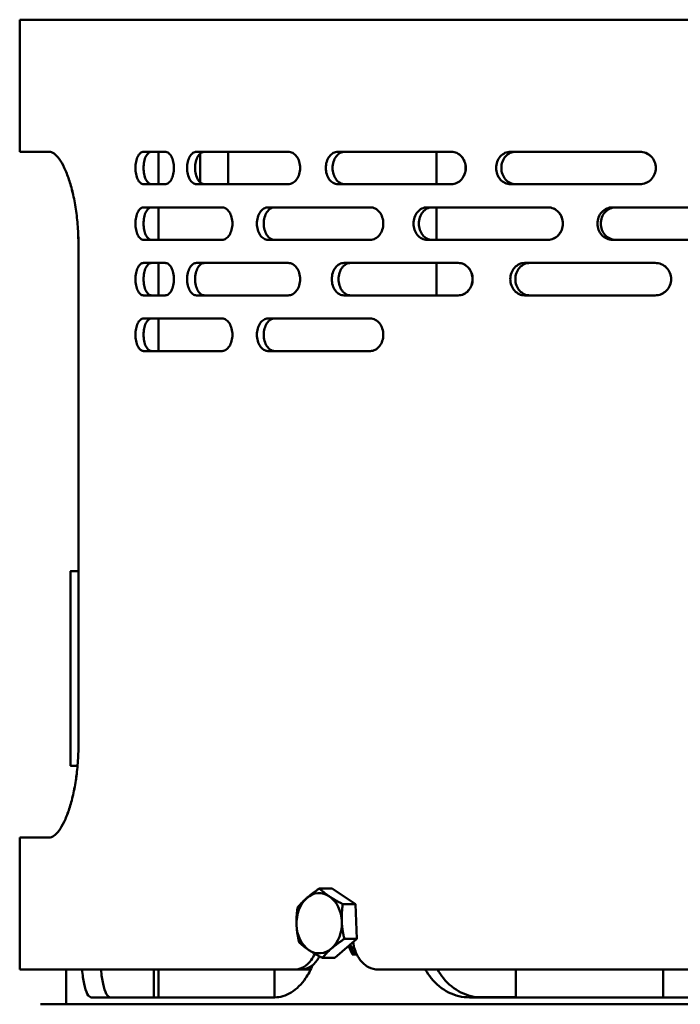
# Model space of a CAD drawing. Header units: millimetres. Extents: x -738 to 4658, y -1499 to 1602.
# Tile 13 of 24: x 2355 to 2498, y 468 to 681. Entities that reach past the tile are written whole.
import ezdxf

# ---------------------------------------------------------------- set-up
doc = ezdxf.new("R2010")
doc.units = ezdxf.units.MM
doc.layers.add('Видимый контур (ГОСТ)', color=7, linetype='Continuous', lineweight=50)

msp = doc.modelspace()

# ---------------------------------------------------------------- linework, layer by layer
at = {"layer": 'Видимый контур (ГОСТ)'}
for p, q in [((2754.33, 680.86), (2355.33, 680.86)), ((2355.33, 652.36), (2355.33, 680.86)), ((2361.7, 652.36), (2355.33, 652.36)), ((2386.74, 652.36), (2382.06, 652.36)), ((2385.33, 645.36), (2385.33, 652.36)), ((2413.3, 652.36), (2393.52, 652.36)), ((2394.33, 645.86), (2394.33, 651.86)), ((2400.33, 651.86), (2400.33, 645.86)), ((2448.56, 652.36), (2424.06, 652.36)), ((2445.33, 652.36), (2445.33, 645.36)), ((2489.26, 652.36), (2461.31, 652.36)), ((2382.06, 645.36), (2386.74, 645.36)), ((2393.52, 645.36), (2413.3, 645.36)), ((2424.06, 645.36), (2448.56, 645.36)), ((2461.31, 645.36), (2489.26, 645.36)), ((2399.03, 640.36), (2382.06, 640.36)), ((2385.33, 633.36), (2385.33, 640.36)), ((2431.05, 640.36), (2408.93, 640.36)), ((2469.42, 640.36), (2443.28, 640.36)), ((2445.33, 640.36), (2445.33, 633.36)), ((2512.16, 640.36), (2483.34, 640.36)), ((2382.06, 633.36), (2399.03, 633.36)), ((2408.93, 633.36), (2431.05, 633.36)), ((2443.28, 633.36), (2469.42, 633.36)), ((2483.34, 633.36), (2512.16, 633.36)), ((2368.01, 632.36), (2368.01, 524.36)), ((2368.01, 561.86), (2368.01, 632.36)), ((2386.74, 628.36), (2382.06, 628.36)), ((2385.33, 621.36), (2385.33, 628.36)), ((2413.3, 628.36), (2393.52, 628.36)), ((2450.04, 628.36), (2425.38, 628.36)), ((2445.33, 628.36), (2445.33, 621.36)), ((2492.56, 628.36), (2464.4, 628.36)), ((2382.06, 621.36), (2386.74, 621.36)), ((2393.52, 621.36), (2413.3, 621.36)), ((2425.38, 621.36), (2450.04, 621.36)), ((2464.4, 621.36), (2492.56, 621.36)), ((2399.03, 616.36), (2382.06, 616.36)), ((2385.33, 609.36), (2385.33, 616.36)), ((2431.05, 616.36), (2408.93, 616.36)), ((2382.06, 609.36), (2399.03, 609.36)), ((2408.93, 609.36), (2431.05, 609.36)), ((2366.33, 561.86), (2366.33, 519.86)), ((2368.01, 561.86), (2366.33, 561.86)), ((2367.82, 519.86), (2366.33, 519.86)), ((2355.33, 504.36), (2361.7, 504.36)), ((2355.33, 475.86), (2355.33, 504.36)), ((2422.78, 493.36), (2420.06, 493.36)), ((2422.78, 493.36), (2427.82, 489.98)), ((2427.82, 489.98), (2425.11, 489.98)), ((2427.82, 489.98), (2428.14, 482.48)), ((2428.14, 482.48), (2423.41, 478.37)), ((2428.14, 482.48), (2425.43, 482.48)), ((2423.41, 478.37), (2420.7, 478.37)), ((2427.16, 479.11), (2428.13, 479.11)), ((2414.69, 475.86), (2355.33, 475.86)), ((2365.33, 468.36), (2365.33, 475.86)), ((2384.33, 470.86), (2384.33, 475.86)), ((2385.33, 469.86), (2385.33, 475.86)), ((2410.33, 475.86), (2410.33, 469.86)), ((2416.01, 475.86), (2414.69, 475.86)), ((2418.17, 475.86), (2416.01, 475.86)), ((2748.86, 475.86), (2432.76, 475.86)), ((2462.45, 475.86), (2462.45, 469.86)), ((2494.25, 475.86), (2494.25, 469.86)), ((2370.83, 469.86), (2410.41, 469.86)), ((2384.33, 470.86), (2384.33, 469.86)), ((2452.46, 469.86), (2555.13, 469.86)), ((2462.45, 469.89), (2454.42, 469.89)), ((2749.83, 468.36), (2359.83, 468.36))]:
    msp.add_line(p, q, dxfattribs=at)
for centre, radius, start, end in [((2397.33, 651.86), 3, 177.6891, 180), ((2397.33, 651.86), 3, 0, 9.5941), ((2397.33, 645.86), 3, 180, 182.3109), ((2397.33, 645.86), 3, 350.4059, 0), ((2366.33, 561.86), 0.00002, 90, 171.3085), ((2366.33, 519.86), 0.00002, 188.6915, 270)]:
    msp.add_arc(centre, radius, start, end, dxfattribs=at)
for centre, major_axis, ratio, start_param, end_param in [((2420, 485.86), (0, -6.5), 0.752726, 3.721576, 4.768773), ((2420, 485.86), (0, 6.5), 0.752726, 5.815971, 6.863169), ((2420, 485.86), (0, 6.5), 0.752726, 4.768773, 5.815971), ((2420, 485.86), (0, -6.5), 0.752726, 4.768773, 5.815971), ((2420, 485.86), (0, 6.5), 0.752726, 3.721576, 4.768773), ((2420, 485.86), (0, -6.5), 0.752726, 5.815971, 6.863169), ((2554.83, 472.36), (160.01, -324.38), 0.312994, 4.533032, 4.538642), ((2430.07, 485.86), (0, -6.5), 0.752726, 5.512529, 5.778851)]:
    msp.add_ellipse(centre, major_axis=major_axis, ratio=ratio, start_param=start_param, end_param=end_param, dxfattribs=at)
for points, knots in [([(2368.01, 632.36), (2368.01, 633.62), (2367.96, 634.92), (2367.77, 637.49), (2367.63, 638.76), (2367.27, 641.2), (2367.04, 642.37), (2366.53, 644.52), (2366.25, 645.51), (2365.65, 647.29), (2365.32, 648.14), (2364.61, 649.64), (2364.23, 650.29), (2363.48, 651.33), (2363.11, 651.72), (2362.37, 652.24), (2362.02, 652.36), (2361.69, 652.36)], [0, 0, 0, 0, 0.376864, 0.376864, 0.753728, 0.753728, 1.130593, 1.130593, 1.507457, 1.507457, 1.901732, 1.901732, 2.296007, 2.296007, 2.690282, 2.690282, 3.084558, 3.084558, 3.084558, 3.084558]), ([(2361.7, 652.36), (2362.03, 652.36), (2362.38, 652.24), (2363.11, 651.72), (2363.49, 651.33), (2364.24, 650.29), (2364.61, 649.64), (2365.32, 648.14), (2365.66, 647.29), (2366.26, 645.51), (2366.54, 644.52), (2367.05, 642.37), (2367.27, 641.2), (2367.64, 638.76), (2367.78, 637.49), (2367.97, 634.92), (2368.01, 633.62), (2368.01, 632.36)], [3.048127, 3.048127, 3.048127, 3.048127, 3.442403, 3.442403, 3.836678, 3.836678, 4.230953, 4.230953, 4.625228, 4.625228, 5.002092, 5.002092, 5.378957, 5.378957, 5.755821, 5.755821, 6.132685, 6.132685, 6.132685, 6.132685]), ([(2382.06, 645.36), (2381.84, 645.36), (2381.61, 645.45), (2381.18, 645.81), (2380.99, 646.08), (2380.68, 646.7), (2380.55, 647.09), (2380.38, 647.96), (2380.34, 648.43), (2380.34, 649.3), (2380.38, 649.77), (2380.55, 650.64), (2380.68, 651.03), (2380.99, 651.65), (2381.18, 651.92), (2381.61, 652.28), (2381.84, 652.36), (2382.06, 652.36)], [-1.582119, -1.582119, -1.582119, -1.582119, -1.450276, -1.450276, -1.318432, -1.318432, -1.186589, -1.186589, -1.054746, -1.054746, -0.922903, -0.922903, -0.791059, -0.791059, -0.659216, -0.659216, -0.527373, -0.527373, -0.527373, -0.527373]), ([(2383.79, 652.36), (2383.57, 652.36), (2383.34, 652.28), (2382.91, 651.92), (2382.72, 651.65), (2382.42, 651.03), (2382.28, 650.64), (2382.11, 649.77), (2382.07, 649.3), (2382.07, 648.43), (2382.11, 647.96), (2382.28, 647.09), (2382.42, 646.7), (2382.72, 646.08), (2382.91, 645.81), (2383.34, 645.45), (2383.57, 645.36), (2383.79, 645.36)], [0.527373, 0.527373, 0.527373, 0.527373, 0.659217, 0.659217, 0.79106, 0.79106, 0.922903, 0.922903, 1.054746, 1.054746, 1.18659, 1.18659, 1.318433, 1.318433, 1.450276, 1.450276, 1.58212, 1.58212, 1.58212, 1.58212]), ([(2386.74, 652.36), (2386.97, 652.36), (2387.23, 652.28), (2387.7, 651.92), (2387.91, 651.65), (2388.25, 651.03), (2388.4, 650.64), (2388.6, 649.77), (2388.65, 649.3), (2388.65, 648.86), (2388.65, 648.43), (2388.6, 647.96), (2388.4, 647.09), (2388.25, 646.7), (2387.91, 646.08), (2387.7, 645.81), (2387.23, 645.45), (2386.97, 645.36), (2386.74, 645.36)], [-0.527731, -0.527731, -0.527731, -0.527731, -0.395755, -0.395755, -0.263778, -0.263778, -0.131889, -0.131889, 0, 0, 0, 0.13184, 0.13184, 0.263681, 0.263681, 0.395706, 0.395706, 0.527731, 0.527731, 0.527731, 0.527731]), ([(2393.52, 645.36), (2393.26, 645.36), (2392.98, 645.45), (2392.48, 645.81), (2392.25, 646.08), (2391.89, 646.7), (2391.73, 647.09), (2391.53, 647.96), (2391.48, 648.42), (2391.48, 649.3), (2391.53, 649.77), (2391.73, 650.63), (2391.89, 651.03), (2392.25, 651.65), (2392.48, 651.92), (2392.98, 652.28), (2393.26, 652.36), (2393.52, 652.36)], [0.52906, 0.52906, 0.52906, 0.52906, 0.661422, 0.661422, 0.793784, 0.793784, 0.92574, 0.92574, 1.057696, 1.057696, 1.189491, 1.189491, 1.321286, 1.321286, 1.453809, 1.453809, 1.586332, 1.586332, 1.586332, 1.586332]), ([(2395.26, 652.36), (2395, 652.36), (2394.73, 652.28), (2394.22, 651.92), (2393.99, 651.65), (2393.63, 651.03), (2393.47, 650.63), (2393.27, 649.77), (2393.21, 649.3), (2393.21, 648.42), (2393.27, 647.96), (2393.47, 647.09), (2393.63, 646.7), (2393.99, 646.08), (2394.22, 645.81), (2394.73, 645.45), (2395, 645.36), (2395.26, 645.36)], [-1.586419, -1.586419, -1.586419, -1.586419, -1.453882, -1.453882, -1.321346, -1.321346, -1.189551, -1.189551, -1.057757, -1.057757, -0.925799, -0.925799, -0.793841, -0.793841, -0.661468, -0.661468, -0.529095, -0.529095, -0.529095, -0.529095]), ([(2413.3, 652.36), (2413.62, 652.36), (2413.96, 652.28), (2414.6, 651.92), (2414.89, 651.65), (2415.35, 651.03), (2415.55, 650.64), (2415.82, 649.78), (2415.88, 649.31), (2415.88, 648.86), (2415.88, 648.43), (2415.82, 647.96), (2415.56, 647.1), (2415.36, 646.71), (2414.9, 646.09), (2414.61, 645.81), (2413.97, 645.45), (2413.62, 645.36), (2413.3, 645.36)], [1.608878, 1.608878, 1.608878, 1.608878, 1.744486, 1.744486, 1.880094, 1.880094, 2.013011, 2.013011, 2.145929, 2.145929, 2.145929, 2.277573, 2.277573, 2.409217, 2.409217, 2.546096, 2.546096, 2.682975, 2.682975, 2.682975, 2.682975]), ([(2424.06, 645.36), (2423.73, 645.36), (2423.37, 645.45), (2422.72, 645.81), (2422.43, 646.08), (2421.96, 646.7), (2421.76, 647.1), (2421.49, 647.96), (2421.43, 648.43), (2421.43, 649.3), (2421.49, 649.77), (2421.76, 650.64), (2421.96, 651.03), (2422.43, 651.65), (2422.72, 651.92), (2423.37, 652.28), (2423.73, 652.36), (2424.06, 652.36)], [0.52906, 0.52906, 0.52906, 0.52906, 0.661582, 0.661582, 0.794105, 0.794105, 0.9259, 0.9259, 1.057696, 1.057696, 1.189651, 1.189651, 1.321607, 1.321607, 1.453969, 1.453969, 1.586332, 1.586332, 1.586332, 1.586332]), ([(2425.53, 652.36), (2425.2, 652.36), (2424.84, 652.28), (2424.19, 651.92), (2423.9, 651.65), (2423.43, 651.03), (2423.23, 650.64), (2422.96, 649.77), (2422.89, 649.3), (2422.89, 648.43), (2422.96, 647.96), (2423.23, 647.1), (2423.43, 646.7), (2423.89, 646.08), (2424.19, 645.81), (2424.84, 645.45), (2425.2, 645.36), (2425.53, 645.36)], [-1.586419, -1.586419, -1.586419, -1.586419, -1.454046, -1.454046, -1.321673, -1.321673, -1.189715, -1.189715, -1.057757, -1.057757, -0.925962, -0.925962, -0.794168, -0.794168, -0.661631, -0.661631, -0.529095, -0.529095, -0.529095, -0.529095]), ([(2448.54, 645.36), (2448.93, 645.36), (2449.34, 645.45), (2450.11, 645.81), (2450.46, 646.09), (2451, 646.71), (2451.24, 647.1), (2451.55, 647.96), (2451.63, 648.43), (2451.63, 648.86), (2451.63, 649.31), (2451.55, 649.78), (2451.23, 650.64), (2450.99, 651.03), (2450.44, 651.65), (2450.09, 651.92), (2449.33, 652.28), (2448.92, 652.36), (2448.54, 652.36)], [1.608882, 1.608882, 1.608882, 1.608882, 1.745761, 1.745761, 1.882641, 1.882641, 2.014285, 2.014285, 2.145929, 2.145929, 2.145929, 2.278846, 2.278846, 2.411764, 2.411764, 2.547371, 2.547371, 2.682979, 2.682979, 2.682979, 2.682979]), ([(2448.56, 652.36), (2448.94, 652.36), (2449.35, 652.28), (2450.11, 651.92), (2450.46, 651.65), (2451.01, 651.03), (2451.25, 650.64), (2451.57, 649.78), (2451.65, 649.31), (2451.65, 648.86), (2451.65, 648.43), (2451.57, 647.96), (2451.26, 647.1), (2451.02, 646.71), (2450.48, 646.09), (2450.12, 645.81), (2449.36, 645.45), (2448.95, 645.36), (2448.56, 645.36)], [-0.537051, -0.537051, -0.537051, -0.537051, -0.401443, -0.401443, -0.265835, -0.265835, -0.132917, -0.132917, 0, 0, 0, 0.131644, 0.131644, 0.263288, 0.263288, 0.400167, 0.400167, 0.537047, 0.537047, 0.537047, 0.537047]), ([(2461.31, 645.36), (2460.92, 645.36), (2460.5, 645.45), (2459.74, 645.81), (2459.39, 646.08), (2458.84, 646.7), (2458.61, 647.09), (2458.29, 647.96), (2458.21, 648.42), (2458.21, 649.3), (2458.29, 649.77), (2458.61, 650.63), (2458.84, 651.03), (2459.39, 651.65), (2459.74, 651.92), (2460.5, 652.28), (2460.92, 652.36), (2461.31, 652.36)], [-1.586332, -1.586332, -1.586332, -1.586332, -1.453969, -1.453969, -1.321607, -1.321607, -1.189651, -1.189651, -1.057696, -1.057696, -0.9259, -0.9259, -0.794105, -0.794105, -0.661582, -0.661582, -0.52906, -0.52906, -0.52906, -0.52906]), ([(2462.43, 652.36), (2462.04, 652.36), (2461.63, 652.28), (2460.86, 651.92), (2460.51, 651.65), (2459.97, 651.03), (2459.73, 650.64), (2459.41, 649.77), (2459.34, 649.3), (2459.34, 648.43), (2459.41, 647.96), (2459.73, 647.1), (2459.96, 646.7), (2460.51, 646.08), (2460.86, 645.81), (2461.62, 645.45), (2462.04, 645.36), (2462.43, 645.36)], [0.529095, 0.529095, 0.529095, 0.529095, 0.661468, 0.661468, 0.793841, 0.793841, 0.925799, 0.925799, 1.057757, 1.057757, 1.189551, 1.189551, 1.321346, 1.321346, 1.453882, 1.453882, 1.586419, 1.586419, 1.586419, 1.586419]), ([(2489.25, 645.36), (2489.68, 645.36), (2490.14, 645.45), (2490.99, 645.81), (2491.38, 646.09), (2491.99, 646.71), (2492.25, 647.1), (2492.6, 647.96), (2492.68, 648.43), (2492.68, 648.86), (2492.68, 649.31), (2492.6, 649.78), (2492.24, 650.64), (2491.98, 651.03), (2491.36, 651.65), (2490.97, 651.92), (2490.13, 652.28), (2489.67, 652.36), (2489.25, 652.36)], [-0.537047, -0.537047, -0.537047, -0.537047, -0.400167, -0.400167, -0.263288, -0.263288, -0.131644, -0.131644, 0, 0, 0, 0.132917, 0.132917, 0.265835, 0.265835, 0.401443, 0.401443, 0.537051, 0.537051, 0.537051, 0.537051]), ([(2489.26, 652.36), (2489.69, 652.36), (2490.15, 652.28), (2490.99, 651.92), (2491.38, 651.65), (2491.99, 651.03), (2492.26, 650.64), (2492.61, 649.78), (2492.7, 649.31), (2492.7, 648.86), (2492.7, 648.43), (2492.62, 647.96), (2492.27, 647.1), (2492.01, 646.71), (2491.4, 646.09), (2491.01, 645.81), (2490.16, 645.45), (2489.7, 645.36), (2489.26, 645.36)], [-0.537051, -0.537051, -0.537051, -0.537051, -0.401443, -0.401443, -0.265835, -0.265835, -0.132917, -0.132917, 0, 0, 0, 0.131644, 0.131644, 0.263288, 0.263288, 0.400167, 0.400167, 0.537047, 0.537047, 0.537047, 0.537047]), ([(2382.06, 633.36), (2381.84, 633.36), (2381.61, 633.45), (2381.18, 633.81), (2380.99, 634.08), (2380.68, 634.7), (2380.55, 635.09), (2380.38, 635.96), (2380.34, 636.43), (2380.34, 637.3), (2380.38, 637.77), (2380.55, 638.64), (2380.68, 639.03), (2380.99, 639.65), (2381.18, 639.92), (2381.61, 640.28), (2381.84, 640.36), (2382.06, 640.36)], [-1.582119, -1.582119, -1.582119, -1.582119, -1.450276, -1.450276, -1.318432, -1.318432, -1.186589, -1.186589, -1.054746, -1.054746, -0.922903, -0.922903, -0.791059, -0.791059, -0.659216, -0.659216, -0.527373, -0.527373, -0.527373, -0.527373]), ([(2383.79, 640.36), (2383.57, 640.36), (2383.34, 640.28), (2382.91, 639.92), (2382.72, 639.65), (2382.42, 639.03), (2382.28, 638.64), (2382.11, 637.77), (2382.07, 637.3), (2382.07, 636.43), (2382.11, 635.96), (2382.28, 635.09), (2382.42, 634.7), (2382.72, 634.08), (2382.91, 633.81), (2383.34, 633.45), (2383.57, 633.36), (2383.79, 633.36)], [0.527373, 0.527373, 0.527373, 0.527373, 0.659217, 0.659217, 0.79106, 0.79106, 0.922903, 0.922903, 1.054746, 1.054746, 1.18659, 1.18659, 1.318433, 1.318433, 1.450276, 1.450276, 1.58212, 1.58212, 1.58212, 1.58212]), ([(2399.03, 640.36), (2399.3, 640.36), (2399.6, 640.28), (2400.15, 639.92), (2400.41, 639.65), (2400.8, 639.02), (2400.98, 638.63), (2401.21, 637.77), (2401.26, 637.3), (2401.26, 636.86), (2401.26, 636.42), (2401.21, 635.95), (2400.98, 635.09), (2400.8, 634.7), (2400.4, 634.08), (2400.15, 633.81), (2399.6, 633.45), (2399.3, 633.36), (2399.03, 633.36)], [-0.53072, -0.53072, -0.53072, -0.53072, -0.39714, -0.39714, -0.263559, -0.263559, -0.131779, -0.131779, 0, 0, 0, 0.132224, 0.132224, 0.264447, 0.264447, 0.397584, 0.397584, 0.530721, 0.530721, 0.530721, 0.530721]), ([(2408.93, 633.36), (2408.63, 633.36), (2408.31, 633.45), (2407.73, 633.81), (2407.46, 634.08), (2407.04, 634.7), (2406.86, 635.09), (2406.62, 635.96), (2406.56, 636.43), (2406.56, 637.3), (2406.62, 637.77), (2406.86, 638.64), (2407.04, 639.03), (2407.46, 639.65), (2407.73, 639.92), (2408.31, 640.28), (2408.63, 640.36), (2408.93, 640.36)], [-1.582119, -1.582119, -1.582119, -1.582119, -1.450276, -1.450276, -1.318432, -1.318432, -1.186589, -1.186589, -1.054746, -1.054746, -0.922903, -0.922903, -0.791059, -0.791059, -0.659216, -0.659216, -0.527373, -0.527373, -0.527373, -0.527373]), ([(2410.39, 640.36), (2410.09, 640.36), (2409.77, 640.28), (2409.19, 639.92), (2408.92, 639.65), (2408.51, 639.03), (2408.32, 638.64), (2408.09, 637.77), (2408.03, 637.3), (2408.03, 636.43), (2408.09, 635.96), (2408.32, 635.09), (2408.51, 634.7), (2408.92, 634.08), (2409.19, 633.81), (2409.77, 633.45), (2410.09, 633.36), (2410.39, 633.36)], [0.527373, 0.527373, 0.527373, 0.527373, 0.659217, 0.659217, 0.79106, 0.79106, 0.922903, 0.922903, 1.054746, 1.054746, 1.18659, 1.18659, 1.318433, 1.318433, 1.450276, 1.450276, 1.58212, 1.58212, 1.58212, 1.58212]), ([(2431.05, 640.36), (2431.4, 640.36), (2431.77, 640.28), (2432.46, 639.92), (2432.78, 639.65), (2433.28, 639.02), (2433.49, 638.63), (2433.78, 637.77), (2433.85, 637.3), (2433.85, 636.86), (2433.85, 636.42), (2433.78, 635.95), (2433.49, 635.09), (2433.27, 634.7), (2432.77, 634.08), (2432.46, 633.81), (2431.77, 633.45), (2431.4, 633.36), (2431.05, 633.36)], [1.590927, 1.590927, 1.590927, 1.590927, 1.724508, 1.724508, 1.858089, 1.858089, 1.989868, 1.989868, 2.121648, 2.121648, 2.121648, 2.253871, 2.253871, 2.386095, 2.386095, 2.519232, 2.519232, 2.652369, 2.652369, 2.652369, 2.652369]), ([(2443.28, 633.36), (2442.91, 633.36), (2442.52, 633.45), (2441.81, 633.81), (2441.49, 634.08), (2440.98, 634.7), (2440.76, 635.09), (2440.46, 635.96), (2440.39, 636.43), (2440.39, 637.3), (2440.46, 637.77), (2440.76, 638.64), (2440.98, 639.03), (2441.49, 639.65), (2441.81, 639.92), (2442.52, 640.28), (2442.91, 640.36), (2443.28, 640.36)], [0.527373, 0.527373, 0.527373, 0.527373, 0.659216, 0.659216, 0.791059, 0.791059, 0.922903, 0.922903, 1.054746, 1.054746, 1.186589, 1.186589, 1.318432, 1.318432, 1.450276, 1.450276, 1.582119, 1.582119, 1.582119, 1.582119]), ([(2444.39, 640.36), (2444.03, 640.36), (2443.64, 640.28), (2442.93, 639.92), (2442.61, 639.65), (2442.1, 639.03), (2441.87, 638.64), (2441.58, 637.77), (2441.51, 637.3), (2441.51, 636.43), (2441.58, 635.96), (2441.87, 635.09), (2442.1, 634.7), (2442.61, 634.08), (2442.93, 633.81), (2443.64, 633.45), (2444.03, 633.36), (2444.39, 633.36)], [-1.58212, -1.58212, -1.58212, -1.58212, -1.450276, -1.450276, -1.318433, -1.318433, -1.18659, -1.18659, -1.054746, -1.054746, -0.922903, -0.922903, -0.79106, -0.79106, -0.659217, -0.659217, -0.527373, -0.527373, -0.527373, -0.527373]), ([(2469.4, 633.36), (2469.8, 633.36), (2470.23, 633.45), (2471.02, 633.81), (2471.39, 634.08), (2471.96, 634.71), (2472.21, 635.1), (2472.53, 635.96), (2472.61, 636.43), (2472.61, 636.86), (2472.61, 637.31), (2472.53, 637.78), (2472.2, 638.64), (2471.95, 639.03), (2471.38, 639.65), (2471.02, 639.92), (2470.23, 640.28), (2469.8, 640.36), (2469.4, 640.36)], [1.590927, 1.590927, 1.590927, 1.590927, 1.724508, 1.724508, 1.858089, 1.858089, 1.989868, 1.989868, 2.121648, 2.121648, 2.121648, 2.253871, 2.253871, 2.386095, 2.386095, 2.519232, 2.519232, 2.652369, 2.652369, 2.652369, 2.652369]), ([(2469.42, 640.36), (2469.82, 640.36), (2470.25, 640.28), (2471.04, 639.92), (2471.41, 639.65), (2471.98, 639.02), (2472.22, 638.63), (2472.55, 637.77), (2472.63, 637.3), (2472.63, 636.86), (2472.63, 636.42), (2472.55, 635.95), (2472.22, 635.09), (2471.97, 634.7), (2471.4, 634.08), (2471.04, 633.81), (2470.25, 633.45), (2469.82, 633.36), (2469.42, 633.36)], [1.590927, 1.590927, 1.590927, 1.590927, 1.724508, 1.724508, 1.858089, 1.858089, 1.989868, 1.989868, 2.121648, 2.121648, 2.121648, 2.253871, 2.253871, 2.386095, 2.386095, 2.519232, 2.519232, 2.652369, 2.652369, 2.652369, 2.652369]), ([(2483.34, 633.36), (2482.93, 633.36), (2482.49, 633.45), (2481.69, 633.81), (2481.33, 634.08), (2480.75, 634.7), (2480.5, 635.09), (2480.17, 635.96), (2480.09, 636.43), (2480.09, 637.3), (2480.17, 637.77), (2480.5, 638.64), (2480.75, 639.03), (2481.33, 639.65), (2481.69, 639.92), (2482.49, 640.28), (2482.93, 640.36), (2483.34, 640.36)], [-1.582119, -1.582119, -1.582119, -1.582119, -1.450276, -1.450276, -1.318432, -1.318432, -1.186589, -1.186589, -1.054746, -1.054746, -0.922903, -0.922903, -0.791059, -0.791059, -0.659216, -0.659216, -0.527373, -0.527373, -0.527373, -0.527373]), ([(2484.06, 640.36), (2483.65, 640.36), (2483.21, 640.28), (2482.41, 639.92), (2482.04, 639.65), (2481.46, 639.03), (2481.21, 638.64), (2480.88, 637.77), (2480.8, 637.3), (2480.8, 636.43), (2480.88, 635.96), (2481.21, 635.09), (2481.46, 634.7), (2482.04, 634.08), (2482.41, 633.81), (2483.21, 633.45), (2483.65, 633.36), (2484.06, 633.36)], [0.527373, 0.527373, 0.527373, 0.527373, 0.659217, 0.659217, 0.79106, 0.79106, 0.922903, 0.922903, 1.054746, 1.054746, 1.18659, 1.18659, 1.318433, 1.318433, 1.450276, 1.450276, 1.58212, 1.58212, 1.58212, 1.58212]), ([(2382.06, 621.36), (2381.84, 621.36), (2381.61, 621.45), (2381.18, 621.81), (2380.99, 622.08), (2380.68, 622.7), (2380.55, 623.09), (2380.38, 623.96), (2380.34, 624.43), (2380.34, 625.3), (2380.38, 625.77), (2380.55, 626.64), (2380.68, 627.03), (2380.99, 627.65), (2381.18, 627.92), (2381.61, 628.28), (2381.84, 628.36), (2382.06, 628.36)], [0.527373, 0.527373, 0.527373, 0.527373, 0.659216, 0.659216, 0.791059, 0.791059, 0.922903, 0.922903, 1.054746, 1.054746, 1.186589, 1.186589, 1.318432, 1.318432, 1.450276, 1.450276, 1.582119, 1.582119, 1.582119, 1.582119]), ([(2383.79, 628.36), (2383.57, 628.36), (2383.34, 628.28), (2382.91, 627.92), (2382.72, 627.65), (2382.42, 627.03), (2382.28, 626.64), (2382.11, 625.77), (2382.07, 625.3), (2382.07, 624.43), (2382.11, 623.96), (2382.28, 623.09), (2382.42, 622.7), (2382.72, 622.08), (2382.91, 621.81), (2383.34, 621.45), (2383.57, 621.36), (2383.79, 621.36)], [-1.58212, -1.58212, -1.58212, -1.58212, -1.450276, -1.450276, -1.318433, -1.318433, -1.18659, -1.18659, -1.054746, -1.054746, -0.922903, -0.922903, -0.79106, -0.79106, -0.659217, -0.659217, -0.527373, -0.527373, -0.527373, -0.527373]), ([(2386.74, 628.36), (2386.97, 628.36), (2387.23, 628.28), (2387.7, 627.92), (2387.91, 627.65), (2388.25, 627.03), (2388.4, 626.64), (2388.6, 625.77), (2388.65, 625.3), (2388.65, 624.86), (2388.65, 624.43), (2388.6, 623.96), (2388.4, 623.09), (2388.25, 622.7), (2387.91, 622.08), (2387.7, 621.81), (2387.23, 621.45), (2386.97, 621.36), (2386.74, 621.36)], [1.582836, 1.582836, 1.582836, 1.582836, 1.714813, 1.714813, 1.846789, 1.846789, 1.978678, 1.978678, 2.110567, 2.110567, 2.110567, 2.242408, 2.242408, 2.374248, 2.374248, 2.506273, 2.506273, 2.638299, 2.638299, 2.638299, 2.638299]), ([(2393.52, 621.36), (2393.26, 621.36), (2392.98, 621.45), (2392.48, 621.81), (2392.25, 622.08), (2391.89, 622.7), (2391.73, 623.09), (2391.53, 623.96), (2391.48, 624.42), (2391.48, 625.3), (2391.53, 625.77), (2391.73, 626.63), (2391.89, 627.03), (2392.25, 627.65), (2392.48, 627.92), (2392.98, 628.28), (2393.26, 628.36), (2393.52, 628.36)], [0.52906, 0.52906, 0.52906, 0.52906, 0.661422, 0.661422, 0.793784, 0.793784, 0.92574, 0.92574, 1.057696, 1.057696, 1.189491, 1.189491, 1.321286, 1.321286, 1.453809, 1.453809, 1.586332, 1.586332, 1.586332, 1.586332]), ([(2395.26, 628.36), (2395, 628.36), (2394.73, 628.28), (2394.22, 627.92), (2393.99, 627.65), (2393.63, 627.03), (2393.47, 626.63), (2393.27, 625.77), (2393.21, 625.3), (2393.21, 624.42), (2393.27, 623.96), (2393.47, 623.09), (2393.63, 622.7), (2393.99, 622.08), (2394.22, 621.81), (2394.73, 621.45), (2395, 621.36), (2395.26, 621.36)], [-1.586419, -1.586419, -1.586419, -1.586419, -1.453882, -1.453882, -1.321346, -1.321346, -1.189551, -1.189551, -1.057757, -1.057757, -0.925799, -0.925799, -0.793841, -0.793841, -0.661468, -0.661468, -0.529095, -0.529095, -0.529095, -0.529095]), ([(2413.3, 628.36), (2413.62, 628.36), (2413.96, 628.28), (2414.6, 627.92), (2414.89, 627.65), (2415.35, 627.03), (2415.55, 626.64), (2415.82, 625.78), (2415.88, 625.31), (2415.88, 624.86), (2415.88, 624.43), (2415.82, 623.96), (2415.56, 623.1), (2415.36, 622.71), (2414.9, 622.09), (2414.61, 621.81), (2413.97, 621.45), (2413.62, 621.36), (2413.3, 621.36)], [1.608878, 1.608878, 1.608878, 1.608878, 1.744486, 1.744486, 1.880094, 1.880094, 2.013011, 2.013011, 2.145929, 2.145929, 2.145929, 2.277573, 2.277573, 2.409217, 2.409217, 2.546096, 2.546096, 2.682975, 2.682975, 2.682975, 2.682975]), ([(2425.38, 621.36), (2425.05, 621.36), (2424.69, 621.45), (2424.03, 621.81), (2423.73, 622.08), (2423.26, 622.7), (2423.06, 623.1), (2422.79, 623.96), (2422.73, 624.43), (2422.73, 625.3), (2422.79, 625.77), (2423.06, 626.64), (2423.26, 627.03), (2423.73, 627.65), (2424.03, 627.92), (2424.69, 628.28), (2425.05, 628.36), (2425.38, 628.36)], [0.52906, 0.52906, 0.52906, 0.52906, 0.661582, 0.661582, 0.794105, 0.794105, 0.9259, 0.9259, 1.057696, 1.057696, 1.189651, 1.189651, 1.321607, 1.321607, 1.453969, 1.453969, 1.586332, 1.586332, 1.586332, 1.586332]), ([(2426.84, 628.36), (2426.5, 628.36), (2426.15, 628.28), (2425.49, 627.92), (2425.19, 627.65), (2424.72, 627.03), (2424.52, 626.64), (2424.25, 625.77), (2424.18, 625.3), (2424.18, 624.43), (2424.25, 623.96), (2424.52, 623.1), (2424.72, 622.7), (2425.19, 622.08), (2425.49, 621.81), (2426.15, 621.45), (2426.5, 621.36), (2426.84, 621.36)], [-1.586419, -1.586419, -1.586419, -1.586419, -1.454046, -1.454046, -1.321673, -1.321673, -1.189715, -1.189715, -1.057757, -1.057757, -0.925962, -0.925962, -0.794168, -0.794168, -0.661631, -0.661631, -0.529095, -0.529095, -0.529095, -0.529095]), ([(2450.02, 621.36), (2450.4, 621.36), (2450.82, 621.45), (2451.58, 621.81), (2451.93, 622.08), (2452.48, 622.7), (2452.72, 623.09), (2453.05, 623.95), (2453.12, 624.42), (2453.12, 624.86), (2453.12, 625.3), (2453.05, 625.77), (2452.73, 626.63), (2452.5, 627.02), (2451.95, 627.64), (2451.59, 627.91), (2450.82, 628.28), (2450.41, 628.36), (2450.02, 628.36)], [1.608878, 1.608878, 1.608878, 1.608878, 1.744486, 1.744486, 1.880094, 1.880094, 2.013011, 2.013011, 2.145929, 2.145929, 2.145929, 2.277573, 2.277573, 2.409217, 2.409217, 2.546096, 2.546096, 2.682975, 2.682975, 2.682975, 2.682975]), ([(2450.04, 628.36), (2450.43, 628.36), (2450.84, 628.28), (2451.61, 627.91), (2451.96, 627.64), (2452.51, 627.02), (2452.75, 626.63), (2453.06, 625.77), (2453.14, 625.3), (2453.14, 624.86), (2453.14, 624.42), (2453.06, 623.95), (2452.74, 623.09), (2452.5, 622.7), (2451.95, 622.08), (2451.6, 621.81), (2450.83, 621.45), (2450.42, 621.36), (2450.04, 621.36)], [1.608882, 1.608882, 1.608882, 1.608882, 1.745761, 1.745761, 1.882641, 1.882641, 2.014285, 2.014285, 2.145929, 2.145929, 2.145929, 2.278846, 2.278846, 2.411764, 2.411764, 2.547371, 2.547371, 2.682979, 2.682979, 2.682979, 2.682979]), ([(2464.4, 621.36), (2464, 621.36), (2463.58, 621.45), (2462.81, 621.81), (2462.46, 622.08), (2461.91, 622.7), (2461.67, 623.09), (2461.35, 623.96), (2461.28, 624.42), (2461.28, 625.3), (2461.35, 625.77), (2461.67, 626.63), (2461.91, 627.03), (2462.46, 627.65), (2462.81, 627.92), (2463.58, 628.28), (2464, 628.36), (2464.4, 628.36)], [0.52906, 0.52906, 0.52906, 0.52906, 0.661422, 0.661422, 0.793784, 0.793784, 0.92574, 0.92574, 1.057696, 1.057696, 1.189491, 1.189491, 1.321286, 1.321286, 1.453809, 1.453809, 1.586332, 1.586332, 1.586332, 1.586332]), ([(2465.49, 628.36), (2465.1, 628.36), (2464.68, 628.28), (2463.91, 627.92), (2463.56, 627.65), (2463, 627.03), (2462.76, 626.63), (2462.45, 625.77), (2462.37, 625.3), (2462.37, 624.42), (2462.45, 623.96), (2462.76, 623.09), (2463, 622.7), (2463.56, 622.08), (2463.91, 621.81), (2464.68, 621.45), (2465.1, 621.36), (2465.49, 621.36)], [-1.586419, -1.586419, -1.586419, -1.586419, -1.453882, -1.453882, -1.321346, -1.321346, -1.189551, -1.189551, -1.057757, -1.057757, -0.925799, -0.925799, -0.793841, -0.793841, -0.661468, -0.661468, -0.529095, -0.529095, -0.529095, -0.529095]), ([(2492.54, 621.36), (2492.97, 621.36), (2493.43, 621.45), (2494.28, 621.81), (2494.67, 622.08), (2495.29, 622.7), (2495.56, 623.09), (2495.91, 623.95), (2496, 624.42), (2496, 624.86), (2496, 625.3), (2495.91, 625.77), (2495.56, 626.63), (2495.3, 627.02), (2494.69, 627.64), (2494.3, 627.91), (2493.44, 628.28), (2492.98, 628.36), (2492.54, 628.36)], [1.608878, 1.608878, 1.608878, 1.608878, 1.744486, 1.744486, 1.880094, 1.880094, 2.013011, 2.013011, 2.145929, 2.145929, 2.145929, 2.277573, 2.277573, 2.409217, 2.409217, 2.546096, 2.546096, 2.682975, 2.682975, 2.682975, 2.682975]), ([(2492.56, 628.36), (2492.99, 628.36), (2493.45, 628.28), (2494.3, 627.92), (2494.69, 627.65), (2495.31, 627.03), (2495.58, 626.64), (2495.93, 625.78), (2496.02, 625.31), (2496.02, 624.86), (2496.02, 624.43), (2495.93, 623.96), (2495.58, 623.1), (2495.32, 622.71), (2494.71, 622.09), (2494.32, 621.81), (2493.46, 621.45), (2493, 621.36), (2492.56, 621.36)], [1.608878, 1.608878, 1.608878, 1.608878, 1.744486, 1.744486, 1.880094, 1.880094, 2.013011, 2.013011, 2.145929, 2.145929, 2.145929, 2.277573, 2.277573, 2.409217, 2.409217, 2.546096, 2.546096, 2.682975, 2.682975, 2.682975, 2.682975]), ([(2382.06, 609.36), (2381.84, 609.36), (2381.61, 609.45), (2381.18, 609.81), (2380.99, 610.08), (2380.68, 610.7), (2380.55, 611.09), (2380.38, 611.96), (2380.34, 612.43), (2380.34, 613.3), (2380.38, 613.77), (2380.55, 614.64), (2380.68, 615.03), (2380.99, 615.65), (2381.18, 615.92), (2381.61, 616.28), (2381.84, 616.36), (2382.06, 616.36)], [0.527373, 0.527373, 0.527373, 0.527373, 0.659216, 0.659216, 0.791059, 0.791059, 0.922903, 0.922903, 1.054746, 1.054746, 1.186589, 1.186589, 1.318432, 1.318432, 1.450276, 1.450276, 1.582119, 1.582119, 1.582119, 1.582119]), ([(2383.79, 616.36), (2383.57, 616.36), (2383.34, 616.28), (2382.91, 615.92), (2382.72, 615.65), (2382.42, 615.03), (2382.28, 614.64), (2382.11, 613.77), (2382.07, 613.3), (2382.07, 612.43), (2382.11, 611.96), (2382.28, 611.09), (2382.42, 610.7), (2382.72, 610.08), (2382.91, 609.81), (2383.34, 609.45), (2383.57, 609.36), (2383.79, 609.36)], [-1.58212, -1.58212, -1.58212, -1.58212, -1.450276, -1.450276, -1.318433, -1.318433, -1.18659, -1.18659, -1.054746, -1.054746, -0.922903, -0.922903, -0.79106, -0.79106, -0.659217, -0.659217, -0.527373, -0.527373, -0.527373, -0.527373]), ([(2399.03, 616.36), (2399.3, 616.36), (2399.6, 616.28), (2400.15, 615.92), (2400.41, 615.65), (2400.8, 615.02), (2400.98, 614.63), (2401.21, 613.77), (2401.26, 613.3), (2401.26, 612.86), (2401.26, 612.42), (2401.21, 611.95), (2400.98, 611.09), (2400.8, 610.7), (2400.4, 610.08), (2400.15, 609.81), (2399.6, 609.45), (2399.3, 609.36), (2399.03, 609.36)], [1.590927, 1.590927, 1.590927, 1.590927, 1.724508, 1.724508, 1.858089, 1.858089, 1.989868, 1.989868, 2.121648, 2.121648, 2.121648, 2.253871, 2.253871, 2.386095, 2.386095, 2.519232, 2.519232, 2.652369, 2.652369, 2.652369, 2.652369]), ([(2408.93, 609.36), (2408.63, 609.36), (2408.31, 609.45), (2407.73, 609.81), (2407.46, 610.08), (2407.04, 610.7), (2406.86, 611.09), (2406.62, 611.96), (2406.56, 612.43), (2406.56, 613.3), (2406.62, 613.77), (2406.86, 614.64), (2407.04, 615.03), (2407.46, 615.65), (2407.73, 615.92), (2408.31, 616.28), (2408.63, 616.36), (2408.93, 616.36)], [0.527373, 0.527373, 0.527373, 0.527373, 0.659216, 0.659216, 0.791059, 0.791059, 0.922903, 0.922903, 1.054746, 1.054746, 1.186589, 1.186589, 1.318432, 1.318432, 1.450276, 1.450276, 1.582119, 1.582119, 1.582119, 1.582119]), ([(2410.39, 616.36), (2410.09, 616.36), (2409.77, 616.28), (2409.19, 615.92), (2408.92, 615.65), (2408.51, 615.03), (2408.32, 614.64), (2408.09, 613.77), (2408.03, 613.3), (2408.03, 612.43), (2408.09, 611.96), (2408.32, 611.09), (2408.51, 610.7), (2408.92, 610.08), (2409.19, 609.81), (2409.77, 609.45), (2410.09, 609.36), (2410.39, 609.36)], [-1.58212, -1.58212, -1.58212, -1.58212, -1.450276, -1.450276, -1.318433, -1.318433, -1.18659, -1.18659, -1.054746, -1.054746, -0.922903, -0.922903, -0.79106, -0.79106, -0.659217, -0.659217, -0.527373, -0.527373, -0.527373, -0.527373]), ([(2431.05, 616.36), (2431.4, 616.36), (2431.77, 616.28), (2432.46, 615.92), (2432.78, 615.65), (2433.28, 615.02), (2433.49, 614.63), (2433.78, 613.77), (2433.85, 613.3), (2433.85, 612.86), (2433.85, 612.42), (2433.78, 611.95), (2433.49, 611.09), (2433.27, 610.7), (2432.77, 610.08), (2432.46, 609.81), (2431.77, 609.45), (2431.4, 609.36), (2431.05, 609.36)], [1.590927, 1.590927, 1.590927, 1.590927, 1.724508, 1.724508, 1.858089, 1.858089, 1.989868, 1.989868, 2.121648, 2.121648, 2.121648, 2.253871, 2.253871, 2.386095, 2.386095, 2.519232, 2.519232, 2.652369, 2.652369, 2.652369, 2.652369]), ([(2368.01, 524.36), (2368.01, 523.09), (2367.97, 521.78), (2367.78, 519.18), (2367.63, 517.89), (2367.26, 515.43), (2367.02, 514.26), (2366.51, 512.09), (2366.22, 511.1), (2365.62, 509.33), (2365.28, 508.5), (2364.58, 507.03), (2364.21, 506.39), (2363.47, 505.38), (2363.09, 504.99), (2362.37, 504.49), (2362.02, 504.36), (2361.7, 504.36)], [6.132685, 6.132685, 6.132685, 6.132685, 6.514229, 6.514229, 6.895773, 6.895773, 7.277317, 7.277317, 7.658861, 7.658861, 8.048469, 8.048469, 8.438077, 8.438077, 8.827685, 8.827685, 9.217293, 9.217293, 9.217293, 9.217293]), ([(2361.69, 504.36), (2362.02, 504.36), (2362.37, 504.49), (2363.09, 504.99), (2363.46, 505.38), (2364.2, 506.39), (2364.57, 507.03), (2365.28, 508.5), (2365.61, 509.33), (2366.21, 511.1), (2366.5, 512.09), (2367.02, 514.26), (2367.25, 515.43), (2367.59, 517.7), (2367.72, 518.77), (2367.82, 519.86)], [-3.084608, -3.084608, -3.084608, -3.084608, -2.695, -2.695, -2.305392, -2.305392, -1.915784, -1.915784, -1.526176, -1.526176, -1.144632, -1.144632, -0.763088, -0.763088, -0.441994, -0.441994, -0.441994, -0.441994]), ([(2427.36, 481.8), (2427.42, 481.26), (2427.54, 480.71), (2427.98, 479.32), (2428.4, 478.54), (2429.36, 477.29), (2429.97, 476.75), (2431.32, 476.04), (2432.06, 475.86), (2432.76, 475.86)], [-4.1189315, -4.1189315, -4.1189315, -4.1189315, -3.9594391, -3.9594391, -3.6957818, -3.6957818, -3.4317913, -3.4317913, -3.1678008, -3.1678008, -3.1678008, -3.1678008]), ([(2414.69, 475.86), (2415.32, 475.86), (2415.99, 476.04), (2417.24, 476.75), (2417.81, 477.29), (2418.55, 478.31), (2418.82, 478.78), (2419.04, 479.28)], [-3.166844, -3.166844, -3.166844, -3.166844, -2.9028535, -2.9028535, -2.638863, -2.638863, -2.4706001, -2.4706001, -2.4706001, -2.4706001]), ([(2420.08, 478.7), (2419.92, 478.42), (2419.76, 478.15), (2419.13, 477.29), (2418.56, 476.75), (2417.31, 476.04), (2416.64, 475.86), (2416.01, 475.86)], [2.5372183, 2.5372183, 2.5372183, 2.5372183, 2.6390113, 2.6390113, 2.9029549, 2.9029549, 3.1668986, 3.1668986, 3.1668986, 3.1668986]), ([(2418.61, 476.87), (2418.18, 475.79), (2417.65, 474.81), (2416.21, 472.72), (2415.13, 471.64), (2412.8, 470.21), (2411.56, 469.86), (2410.41, 469.86)], [4.943648, 4.943648, 4.943648, 4.943648, 5.298138, 5.298138, 5.829553, 5.829553, 6.360968, 6.360968, 6.360968, 6.360968]), ([(2370.83, 469.86), (2370.53, 469.86), (2370.21, 470.11), (2369.66, 471.13), (2369.42, 471.9), (2369.06, 473.64), (2368.91, 474.7), (2368.81, 475.86)], [4.592706, 4.592706, 4.592706, 4.592706, 4.976947, 4.976947, 5.361187, 5.361187, 5.722536, 5.722536, 5.722536, 5.722536]), ([(2372.89, 475.86), (2372.99, 474.7), (2373.14, 473.64), (2373.51, 471.9), (2373.75, 471.13), (2374.32, 470.11), (2374.64, 469.86), (2374.95, 469.86)], [-5.726674, -5.726674, -5.726674, -5.726674, -5.365218, -5.365218, -4.980634, -4.980634, -4.59605, -4.59605, -4.59605, -4.59605]), ([(2452.46, 469.86), (2450.97, 469.86), (2449.39, 470.21), (2446.52, 471.64), (2445.22, 472.72), (2443.74, 474.54), (2443.31, 475.18), (2442.92, 475.87)], [6.371191, 6.371191, 6.371191, 6.371191, 6.902606, 6.902606, 7.434022, 7.434022, 7.674838, 7.674838, 7.674838, 7.674838]), ([(2445.56, 475.87), (2445.95, 475.18), (2446.38, 474.54), (2447.87, 472.72), (2449.17, 471.64), (2452.05, 470.21), (2453.63, 469.86), (2455.12, 469.86)], [0.813284, 0.813284, 0.813284, 0.813284, 1.054055, 1.054055, 1.585649, 1.585649, 2.117244, 2.117244, 2.117244, 2.117244])]:
    msp.add_open_spline(points, degree=3, knots=knots, dxfattribs=at)
for points, weights in [([(2417.32, 491.3), (2418.41, 492.26), (2420.06, 493.36)], [1, 1.0379548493, 1]), ([(2420.06, 493.36), (2421.03, 492.45), (2422.2, 491.67)], [1, 1.0379548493, 1]), ([(2415.34, 489.25), (2416.22, 490.35), (2417.32, 491.3)], [1, 1.0379548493, 1]), ([(2422.2, 491.67), (2423.37, 490.88), (2425.11, 489.98)], [1, 1.0379548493, 1]), ([(2415.11, 485.5), (2415.04, 487.24), (2415.34, 489.25)], [1, 1.0379548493, 1]), ([(2425.11, 489.98), (2424.81, 487.97), (2424.88, 486.23)], [1, 1.0379548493, 1]), ([(2415.66, 481.75), (2415.19, 483.76), (2415.11, 485.5)], [1, 1.0379548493, 1]), ([(2424.88, 486.23), (2424.96, 484.49), (2425.43, 482.48)], [1, 1.0379548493, 1]), ([(2425.43, 482.48), (2423.78, 481.38), (2422.68, 480.43)], [1, 1.0379548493, 1]), ([(2417.8, 480.06), (2416.63, 480.85), (2415.66, 481.75)], [1, 1.0379548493, 1]), ([(2422.68, 480.43), (2421.58, 479.47), (2420.7, 478.37)], [1, 1.0379548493, 1]), ([(2427.63, 479.36), (2427.02, 480.29), (2426.57, 481.12)], [1, 1.01981958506, 1.01894005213]), ([(2420.7, 478.37), (2418.97, 479.28), (2417.8, 480.06)], [1, 1.0379548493, 1]), ([(2428.02, 479.36), (2427.82, 479.36), (2427.63, 479.36)], [1.01047801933, 1.00627715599, 1])]:
    msp.add_rational_spline(points, weights, degree=2, dxfattribs=at)

doc.saveas('drawing.dxf')
